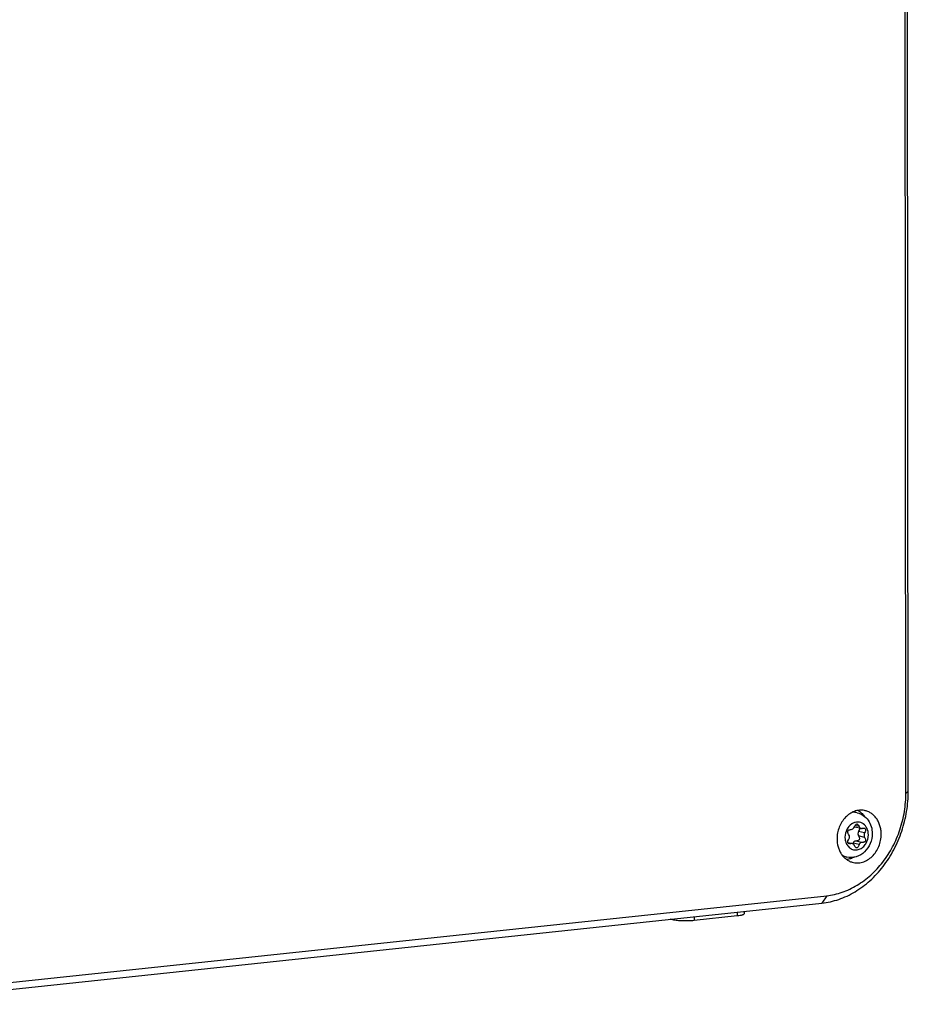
# Model space of a CAD drawing. Header units: millimetres. Extents: x 0 to 2731, y -3524 to -2222.
# Tile 169 of 221: x 2625 to 2727, y -3342 to -3229. Entities that reach past the tile are written whole.
import ezdxf

# ---------------------------------------------------------------- set-up
doc = ezdxf.new("R2010")
doc.units = ezdxf.units.MM
doc.header["$LTSCALE"] = 46.255
doc.layers.add('00_COMPONENTS', color=7, linetype='CONTINUOUS')

msp = doc.modelspace()

# ---------------------------------------------------------------- linework, layer by layer
at = {"layer": '00_COMPONENTS', "color": 7}
for p, q in [((2726.765, -3317.774), (2726.585, -3141.009)), ((2727.04, -3317.555), (2726.86, -3140.79)), ((2721.132, -3320.041), (2720.7, -3319.94)), ((2720.891, -3321.679), (2721.597, -3321.845)), ((2720.068, -3323.489), (2720.579, -3323.609)), ((2719.933, -3325.152), (2719.501, -3325.051)), ((2607.35, -3342.133), (2717.077, -3330.466)), ((2607.905, -3341.276), (2717.632, -3329.609)), ((2708.098, -3331.421), (2708.098, -3331.719)), ((2699.906, -3332.406), (2699.572, -3332.327)), ((2707.321, -3331.949), (2702.333, -3332.479))]:
    msp.add_line(p, q, dxfattribs=at)
at = {"layer": '00_COMPONENTS', "color": 4}
for p, q in [((2726.765, -3317.774), (2727.04, -3317.555)), ((2721.36, -3321.637), (2720.893, -3321.527)), ((2722.004, -3322.369), (2721.298, -3322.203)), ((2720.452, -3323.606), (2720.081, -3323.519)), ((2721.38, -3323.713), (2720.674, -3323.547)), ((2721.685, -3323.471), (2720.979, -3323.306)), ((2722.004, -3322.891), (2721.299, -3322.725)), ((2717.632, -3329.609), (2717.077, -3330.466)), ((2707.321, -3331.503), (2707.321, -3331.949)), ((2699.906, -3332.292), (2699.906, -3332.406)), ((2702.333, -3332.034), (2702.333, -3332.479))]:
    msp.add_line(p, q, dxfattribs=at)
for centre, radius, start, end in [((2720.728, -3321.865), 1.871, 94.38113, 95.40977), ((2721.319, -3322.548), 1.456, 121.9982, 123.26955), ((2721.31, -3322.534), 1.44, 121.22549, 121.99726), ((2721.302, -3322.52), 1.423, 119.92436, 121.22653), ((2721.392, -3322.914), 1.649, 197.71723, 198.60615), ((2721.337, -3322.932), 1.591, 198.58782, 202.52568), ((2720.378, -3323.341), 1.866, 238.49993, 239.3844), ((2720.375, -3323.346), 1.861, 239.38455, 239.9687)]:
    msp.add_arc(centre, radius, start, end, dxfattribs=at)
at = {"layer": '00_COMPONENTS', "color": 7}
for centre, radius, start, end in [((2722.644, -3322.435), 1.974, 156.79947, 157.59099), ((2720.962, -3321.374), 0.313, 244.86603, 253.29526), ((2720.961, -3321.377), 0.31, 253.32582, 256.88521), ((2720.508, -3323.914), 0.312, 64.9034, 76.84195)]:
    msp.add_arc(centre, radius, start, end, dxfattribs=at)
for points, knots in [([(2717.077, -3330.466), (2717.406, -3330.431), (2718.064, -3330.322), (2719.034, -3330.047), (2719.986, -3329.661), (2721.227, -3329), (2722.683, -3327.912), (2724.193, -3326.267), (2725.429, -3324.334), (2726.347, -3322.185), (2726.912, -3319.902), (2727.041, -3318.335), (2727.04, -3317.555)], [0, 0, 0, 0, 0.055809, 0.1124749, 0.1701421, 0.2289105, 0.349775, 0.4751119, 0.6041697, 0.7357136, 0.8682065, 1, 1, 1, 1]), ([(2717.632, -3329.609), (2717.933, -3329.577), (2718.537, -3329.477), (2719.426, -3329.225), (2720.298, -3328.871), (2721.436, -3328.265), (2722.771, -3327.268), (2724.155, -3325.76), (2725.288, -3323.988), (2726.129, -3322.018), (2726.648, -3319.925), (2726.766, -3318.489), (2726.765, -3317.774)], [0, 0, 0, 0, 0.055809, 0.1124749, 0.1701421, 0.2289105, 0.349775, 0.4751119, 0.6041697, 0.7357136, 0.8682065, 1, 1, 1, 1]), ([(2721.973, -3319.788), (2721.88, -3319.771), (2721.689, -3319.749), (2721.4, -3319.755), (2721.111, -3319.8), (2720.726, -3319.913), (2720.261, -3320.151), (2719.77, -3320.567), (2719.36, -3321.094), (2719.053, -3321.705), (2718.861, -3322.371), (2718.818, -3322.833), (2718.818, -3323.063)], [0, 0, 0, 0, 0.0554998, 0.111447, 0.1681449, 0.2258475, 0.3447486, 0.4690627, 0.5983549, 0.7312839, 0.8659032, 1, 1, 1, 1]), ([(2721.132, -3320.041), (2721.386, -3320.101), (2721.878, -3320.32), (2722.45, -3320.893), (2722.804, -3321.632), (2722.883, -3322.178), (2722.883, -3322.452)], [0, 0, 0, 0, 0.2446488, 0.491465, 0.7434267, 1, 1, 1, 1]), ([(2721.243, -3319.781), (2721.378, -3319.861), (2721.634, -3320.056), (2721.844, -3320.299), (2721.938, -3320.431)], [0, 0, 0, 0, 0.4920807, 1, 1, 1, 1]), ([(2723.914, -3322.521), (2723.914, -3322.355), (2723.891, -3322.026), (2723.787, -3321.55), (2723.616, -3321.106), (2723.384, -3320.709), (2723.095, -3320.368), (2722.758, -3320.093), (2722.381, -3319.893), (2722.11, -3319.814), (2721.973, -3319.788)], [0, 0, 0, 0, 0.1371507, 0.2712695, 0.4016291, 0.5278686, 0.6500643, 0.7687643, 0.8849631, 1, 1, 1, 1]), ([(2720.83, -3321.657), (2720.852, -3321.606), (2720.894, -3321.518), (2720.966, -3321.413), (2721.043, -3321.348), (2721.102, -3321.341), (2721.126, -3321.347)], [0, 0, 0, 0, 0.3631475, 0.6373218, 0.8373892, 1, 1, 1, 1]), ([(2721.126, -3321.347), (2721.173, -3321.358), (2721.273, -3321.453), (2721.328, -3321.565), (2721.36, -3321.637)], [0, 0, 0, 0, 0.3820238, 1, 1, 1, 1]), ([(2722.883, -3322.452), (2722.883, -3322.842), (2722.726, -3323.625), (2722.067, -3324.603), (2721.07, -3325.207), (2720.29, -3325.236), (2719.933, -3325.152)], [0, 0, 0, 0, 0.2573163, 0.5113958, 0.7581078, 1, 1, 1, 1]), ([(2720.201, -3322.612), (2720.173, -3322.567), (2720.125, -3322.481), (2720.064, -3322.333), (2720.048, -3322.186), (2720.117, -3322.079), (2720.199, -3322.027), (2720.31, -3321.995), (2720.393, -3321.986), (2720.439, -3321.984)], [0, 0, 0, 0, 0.1767548, 0.3214691, 0.5331311, 0.6242782, 0.7251983, 0.8481057, 1, 1, 1, 1]), ([(2720.202, -3323.03), (2720.237, -3322.966), (2720.275, -3322.82), (2720.238, -3322.672), (2720.201, -3322.612)], [0, 0, 0, 0, 0.5129536, 1, 1, 1, 1]), ([(2720.439, -3321.984), (2720.519, -3321.98), (2720.685, -3321.909), (2720.786, -3321.764), (2720.819, -3321.682)], [0, 0, 0, 0, 0.4737109, 1, 1, 1, 1]), ([(2720.574, -3325.753), (2720.669, -3325.78), (2720.864, -3325.82), (2721.164, -3325.838), (2721.466, -3325.814), (2721.87, -3325.724), (2722.362, -3325.505), (2722.888, -3325.096), (2723.328, -3324.562), (2723.66, -3323.933), (2723.867, -3323.242), (2723.915, -3322.761), (2723.914, -3322.521)], [0, 0, 0, 0, 0.0556482, 0.1115492, 0.1680561, 0.225478, 0.3437332, 0.4676007, 0.5968223, 0.7300631, 0.8652563, 1, 1, 1, 1]), ([(2721.298, -3322.203), (2721.256, -3322.285), (2721.212, -3322.466), (2721.255, -3322.649), (2721.299, -3322.725)], [0, 0, 0, 0, 0.5122963, 1, 1, 1, 1]), ([(2721.402, -3321.797), (2721.417, -3321.851), (2721.395, -3321.999), (2721.337, -3322.127), (2721.298, -3322.203)], [0, 0, 0, 0, 0.3968945, 1, 1, 1, 1]), ([(2721.36, -3321.637), (2721.382, -3321.688), (2721.446, -3321.78), (2721.546, -3321.833), (2721.597, -3321.845)], [0, 0, 0, 0, 0.5162969, 1, 1, 1, 1]), ([(2721.725, -3321.848), (2721.749, -3321.844), (2721.831, -3321.832), (2721.917, -3321.83), (2721.973, -3321.843)], [0, 0, 0, 0, 0.2984257, 1, 1, 1, 1]), ([(2722.004, -3322.369), (2721.962, -3322.45), (2721.918, -3322.631), (2721.961, -3322.815), (2722.004, -3322.891)], [0, 0, 0, 0, 0.5122963, 1, 1, 1, 1]), ([(2721.973, -3321.843), (2722.011, -3321.852), (2722.088, -3321.887), (2722.12, -3321.992), (2722.112, -3322.083), (2722.081, -3322.207), (2722.038, -3322.302), (2722.004, -3322.369)], [0, 0, 0, 0, 0.1905282, 0.375509, 0.4930768, 0.6345988, 1, 1, 1, 1]), ([(2718.818, -3323.063), (2718.818, -3323.373), (2718.878, -3323.835), (2719.084, -3324.405), (2719.292, -3324.79), (2719.551, -3325.126), (2719.856, -3325.405), (2720.199, -3325.62), (2720.448, -3325.717), (2720.574, -3325.753)], [0, 0, 0, 0, 0.269861, 0.400235, 0.526767, 0.6494438, 0.768644, 0.8851326, 1, 1, 1, 1]), ([(2720.068, -3323.489), (2720.052, -3323.428), (2720.084, -3323.26), (2720.154, -3323.117), (2720.202, -3323.03)], [0, 0, 0, 0, 0.3898643, 1, 1, 1, 1]), ([(2720.203, -3323.611), (2720.171, -3323.603), (2720.109, -3323.578), (2720.075, -3323.519), (2720.068, -3323.489)], [0, 0, 0, 0, 0.5235888, 1, 1, 1, 1]), ([(2720.452, -3323.606), (2720.427, -3323.61), (2720.345, -3323.622), (2720.26, -3323.624), (2720.203, -3323.611)], [0, 0, 0, 0, 0.2984225, 1, 1, 1, 1]), ([(2720.674, -3323.547), (2720.671, -3323.555), (2720.661, -3323.583), (2720.649, -3323.611), (2720.64, -3323.631)], [0, 0, 0, 0, 0.2595336, 1, 1, 1, 1]), ([(2720.817, -3323.817), (2720.807, -3323.797), (2720.766, -3323.72), (2720.698, -3323.658), (2720.641, -3323.631)], [0, 0, 0, 0, 0.2628604, 1, 1, 1, 1]), ([(2720.979, -3323.306), (2720.915, -3323.306), (2720.779, -3323.362), (2720.7, -3323.481), (2720.674, -3323.547)], [0, 0, 0, 0, 0.4723696, 1, 1, 1, 1]), ([(2721.391, -3323.145), (2721.379, -3323.172), (2721.326, -3323.238), (2721.177, -3323.296), (2721.052, -3323.305), (2720.979, -3323.306)], [0, 0, 0, 0, 0.1881951, 0.5279909, 1, 1, 1, 1]), ([(2721.38, -3323.713), (2721.356, -3323.777), (2721.309, -3323.887), (2721.229, -3324.019), (2721.146, -3324.102), (2721.077, -3324.113), (2721.05, -3324.107)], [0, 0, 0, 0, 0.3731928, 0.6513467, 0.8479476, 1, 1, 1, 1]), ([(2721.299, -3322.725), (2721.323, -3322.767), (2721.363, -3322.846), (2721.412, -3322.984), (2721.416, -3323.092), (2721.391, -3323.145)], [0, 0, 0, 0, 0.3283015, 0.5978924, 1, 1, 1, 1]), ([(2721.685, -3323.471), (2721.621, -3323.472), (2721.485, -3323.528), (2721.406, -3323.646), (2721.38, -3323.713)], [0, 0, 0, 0, 0.4723696, 1, 1, 1, 1]), ([(2722.004, -3322.891), (2722.03, -3322.934), (2722.072, -3323.015), (2722.112, -3323.134), (2722.121, -3323.237), (2722.096, -3323.326), (2722.035, -3323.395), (2721.943, -3323.44), (2721.824, -3323.466), (2721.734, -3323.471), (2721.685, -3323.471)], [0, 0, 0, 0, 0.1661438, 0.3013256, 0.4108805, 0.5046257, 0.597533, 0.7049255, 0.8371838, 1, 1, 1, 1]), ([(2721.05, -3324.107), (2721.003, -3324.096), (2720.903, -3324.001), (2720.848, -3323.889), (2720.817, -3323.817)], [0, 0, 0, 0, 0.3819324, 1, 1, 1, 1]), ([(2720.832, -3325.159), (2720.689, -3325.237), (2720.391, -3325.362), (2720.074, -3325.422), (2719.917, -3325.434)], [0, 0, 0, 0, 0.507965, 1, 1, 1, 1]), ([(2708.098, -3331.719), (2708.098, -3331.747), (2708.049, -3331.788), (2707.976, -3331.822), (2707.885, -3331.852), (2707.773, -3331.88), (2707.583, -3331.917), (2707.429, -3331.937), (2707.321, -3331.949)], [0, 0, 0, 0, 0.1022245, 0.1892232, 0.3027422, 0.4423439, 0.6066357, 1, 1, 1, 1]), ([(2702.333, -3332.479), (2702.124, -3332.501), (2701.686, -3332.528), (2701.037, -3332.529), (2700.509, -3332.498), (2700.138, -3332.452), (2699.978, -3332.422), (2699.906, -3332.406)], [0, 0, 0, 0, 0.2594854, 0.5397348, 0.7992251, 0.9090385, 1, 1, 1, 1])]:
    msp.add_open_spline(points, degree=3, knots=knots, dxfattribs=at)
at = {"layer": '00_COMPONENTS', "color": 4}
for points, knots in [([(2721.132, -3320.041), (2720.998, -3320.01), (2720.814, -3319.989), (2720.631, -3319.996), (2720.585, -3320)], [0, 0, 0, 0, 0.747924, 1, 1, 1, 1]), ([(2720.52, -3321.331), (2720.278, -3321.489), (2719.877, -3321.966), (2719.737, -3322.567), (2719.737, -3322.871)], [0, 0, 0, 0, 0.4873304, 1, 1, 1, 1]), ([(2722.439, -3322.583), (2722.439, -3322.333), (2722.345, -3321.847), (2721.964, -3321.362), (2721.562, -3321.157), (2721.235, -3321.1), (2720.9, -3321.141), (2720.691, -3321.23), (2720.592, -3321.287)], [0, 0, 0, 0, 0.271866, 0.5201888, 0.6385911, 0.7559531, 0.8755793, 1, 1, 1, 1]), ([(2719.867, -3323.542), (2719.93, -3323.693), (2720.099, -3323.969), (2720.479, -3324.258), (2720.935, -3324.37), (2721.405, -3324.286), (2721.831, -3324.025), (2722.285, -3323.489), (2722.439, -3322.942), (2722.439, -3322.583)], [0, 0, 0, 0, 0.1241979, 0.2409698, 0.3546949, 0.4713086, 0.5951822, 0.7270377, 1, 1, 1, 1]), ([(2719.737, -3322.871), (2719.737, -3322.917), (2719.745, -3323.101), (2719.779, -3323.284), (2719.821, -3323.415)], [0, 0, 0, 0, 0.2534139, 1, 1, 1, 1]), ([(2719.444, -3324.957), (2719.482, -3324.979), (2719.637, -3325.062), (2719.805, -3325.122), (2719.933, -3325.152)], [0, 0, 0, 0, 0.2518604, 1, 1, 1, 1])]:
    msp.add_open_spline(points, degree=3, knots=knots, dxfattribs=at)
at = {"layer": '00_COMPONENTS', "color": 7}
for points in [[(2721.597, -3321.845), (2721.639, -3321.854), (2721.683, -3321.855), (2721.725, -3321.848)], [(2720.579, -3323.609), (2720.538, -3323.6), (2720.494, -3323.599), (2720.452, -3323.606)]]:
    msp.add_open_spline(points, degree=3, dxfattribs=at)

doc.saveas('drawing.dxf')
